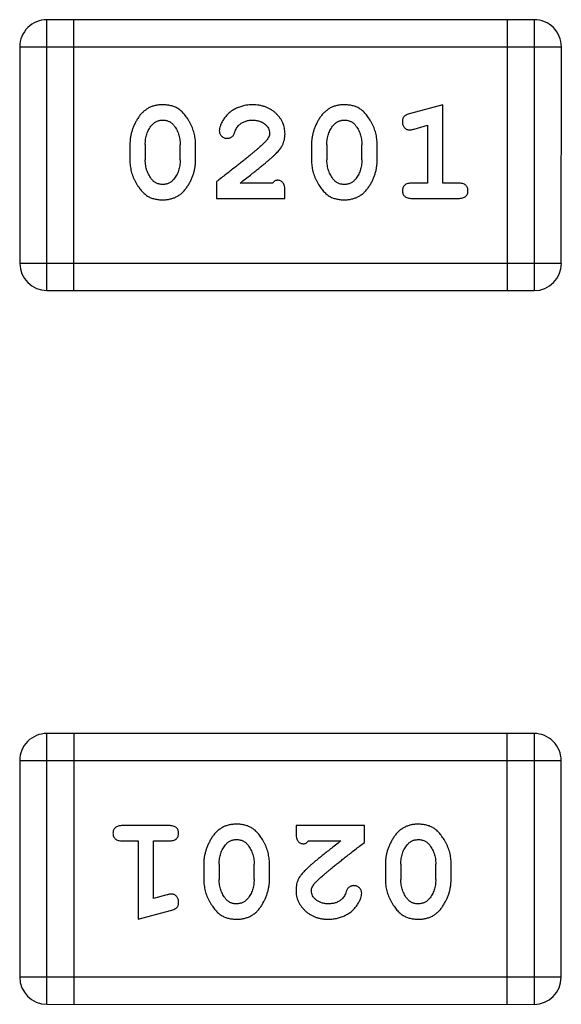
# Model space of a CAD drawing. Header units: millimetres. Extents: x 344 to 667, y 229 to 335.
# Tile 147 of 206: x 631.373 to 631.982, y 247.393 to 248.501. Entities that reach past the tile are written whole.
import ezdxf

# ---------------------------------------------------------------- set-up
doc = ezdxf.new("R2010")
doc.units = ezdxf.units.MM
doc.header["$LTSCALE"] = 0.5
doc.layers.get('0').update_dxf_attribs({"linetype": 'CONTINUOUS'})

msp = doc.modelspace()

# ---------------------------------------------------------------- linework, layer by layer
at = {"linetype": 'Continuous'}
for p, q in [((631.9519, 248.501), (631.4032, 248.501)), ((631.4032, 248.1962), (631.4032, 248.501)), ((631.4337, 248.1962), (631.4337, 248.501)), ((631.9214, 248.501), (631.9214, 248.1962)), ((631.9519, 248.501), (631.9519, 248.1962)), ((631.3728, 248.4705), (631.3727, 248.2267)), ((631.3728, 248.4705), (631.9824, 248.4705)), ((631.9823, 248.2266), (631.9824, 248.4705)), ((631.849, 248.4052), (631.8124, 248.3953)), ((631.849, 248.3171), (631.849, 248.4052)), ((631.8167, 248.3779), (631.8317, 248.3821)), ((631.8317, 248.3821), (631.8317, 248.3171)), ((631.4966, 248.3606), (631.4966, 248.3429)), ((631.5139, 248.3604), (631.5139, 248.3431)), ((631.5533, 248.3431), (631.5533, 248.3603)), ((631.5706, 248.3429), (631.5706, 248.3606)), ((631.7011, 248.3606), (631.7011, 248.3429)), ((631.7184, 248.3603), (631.7184, 248.3431)), ((631.7578, 248.3431), (631.7578, 248.3603)), ((631.7751, 248.3429), (631.7751, 248.3606)), ((631.5942, 248.3187), (631.5942, 248.2998)), ((631.6571, 248.3171), (631.6209, 248.3171)), ((631.8317, 248.3171), (631.8144, 248.3171)), ((631.8663, 248.3171), (631.849, 248.3171)), ((631.5942, 248.2998), (631.6712, 248.2998)), ((631.6712, 248.2998), (631.6712, 248.3077)), ((631.8144, 248.2998), (631.8663, 248.2998)), ((631.9823, 248.2266), (631.3727, 248.2267)), ((631.4032, 248.1962), (631.9519, 248.1962)), ((631.9517, 247.6974), (631.4031, 247.6975)), ((631.4031, 247.3927), (631.4031, 247.6975)), ((631.4336, 247.6975), (631.4335, 247.3927)), ((631.9212, 247.6974), (631.9212, 247.3926)), ((631.9517, 247.6974), (631.9517, 247.3926)), ((631.3726, 247.667), (631.9822, 247.667)), ((631.3726, 247.667), (631.3726, 247.4232)), ((631.9822, 247.4231), (631.9822, 247.667)), ((631.5405, 247.5938), (631.4886, 247.5938)), ((631.7608, 247.5938), (631.6837, 247.5938)), ((631.6837, 247.5938), (631.6837, 247.586)), ((631.7608, 247.5749), (631.7608, 247.5938)), ((631.4886, 247.5765), (631.5059, 247.5765)), ((631.5059, 247.5765), (631.5059, 247.4884)), ((631.5232, 247.5765), (631.5405, 247.5765)), ((631.5232, 247.5116), (631.5232, 247.5765)), ((631.6978, 247.5765), (631.734, 247.5765)), ((631.5798, 247.5508), (631.5798, 247.533)), ((631.5972, 247.5505), (631.5972, 247.5333)), ((631.6365, 247.5333), (631.6365, 247.5505)), ((631.6538, 247.533), (631.6538, 247.5508)), ((631.7844, 247.5508), (631.7844, 247.533)), ((631.8017, 247.5505), (631.8017, 247.5333)), ((631.841, 247.5333), (631.841, 247.5505)), ((631.8583, 247.533), (631.8583, 247.5508)), ((631.5382, 247.5157), (631.5232, 247.5116)), ((631.5059, 247.4884), (631.5425, 247.4983)), ((631.9822, 247.4231), (631.3726, 247.4232)), ((631.4031, 247.3927), (631.9517, 247.3926))]:
    msp.add_line(p, q, dxfattribs=at)
for centre, start, end in [((631.4032, 248.4705), 89.9951, 179.9951), ((631.9519, 248.4705), 359.9951, 89.9951), ((631.4032, 248.2267), 179.9951, 269.9951), ((631.9519, 248.2266), 269.9951, 359.9951), ((631.4031, 247.667), 89.9951, 179.9951), ((631.9517, 247.667), 359.9951, 89.9951), ((631.4031, 247.4232), 179.9951, 269.9951), ((631.9517, 247.4231), 269.9951, 359.9951)]:
    msp.add_arc(centre, 0.0305, start, end, dxfattribs=at)
for points, knots in [([(631.5334, 248.4052), (631.532, 248.4052), (631.5292, 248.4051), (631.5251, 248.4044), (631.5213, 248.4033), (631.5177, 248.4017), (631.5144, 248.3996), (631.5113, 248.3971), (631.5086, 248.3942), (631.5061, 248.3908), (631.5039, 248.3872), (631.502, 248.3835), (631.5003, 248.3798), (631.499, 248.376), (631.4979, 248.3722), (631.4972, 248.3684), (631.4967, 248.3645), (631.4967, 248.3619), (631.4966, 248.3606)], [0, 0, 0, 0, 0.06692, 0.130834, 0.19258, 0.252759, 0.312631, 0.373411, 0.436359, 0.501894, 0.568244, 0.632472, 0.69556, 0.757163, 0.818592, 0.878885, 0.939235, 1, 1, 1, 1]), ([(631.5706, 248.3606), (631.5706, 248.3617), (631.5705, 248.3638), (631.5702, 248.367), (631.5697, 248.3702), (631.569, 248.3733), (631.5681, 248.3763), (631.567, 248.3793), (631.5657, 248.3823), (631.5642, 248.3852), (631.5626, 248.3879), (631.561, 248.3905), (631.5593, 248.3928), (631.5576, 248.3949), (631.5559, 248.3967), (631.5542, 248.3984), (631.5525, 248.3998), (631.5501, 248.4014), (631.5469, 248.403), (631.5428, 248.4043), (631.5382, 248.4051), (631.5351, 248.4052), (631.5334, 248.4052)], [0, 0, 0, 0, 0.049855, 0.099516, 0.148482, 0.19758, 0.246804, 0.296268, 0.346517, 0.397047, 0.446826, 0.49336, 0.537801, 0.579207, 0.617974, 0.654833, 0.689171, 0.722088, 0.786392, 0.853518, 0.924186, 1, 1, 1, 1]), ([(631.6346, 248.4052), (631.6329, 248.4052), (631.6295, 248.4051), (631.6246, 248.4042), (631.6198, 248.4028), (631.6154, 248.4008), (631.6112, 248.3984), (631.6076, 248.3955), (631.6044, 248.3922), (631.6019, 248.3887), (631.5999, 248.3851), (631.5985, 248.3818), (631.5975, 248.3787), (631.5974, 248.3768), (631.5973, 248.3759)], [0, 0, 0, 0, 0.098286, 0.193983, 0.289056, 0.384352, 0.477435, 0.566197, 0.652355, 0.737986, 0.818188, 0.887401, 0.94802, 1, 1, 1, 1]), ([(631.6713, 248.3725), (631.6712, 248.3736), (631.6711, 248.3758), (631.6707, 248.379), (631.6699, 248.3821), (631.6687, 248.3851), (631.6673, 248.3879), (631.6655, 248.3907), (631.6634, 248.3932), (631.661, 248.3957), (631.6583, 248.3979), (631.6555, 248.3999), (631.6524, 248.4015), (631.6492, 248.4029), (631.6458, 248.4039), (631.6422, 248.4047), (631.6385, 248.4051), (631.6359, 248.4052), (631.6346, 248.4052)], [0, 0, 0, 0, 0.060981, 0.120256, 0.178148, 0.236115, 0.293993, 0.352864, 0.413358, 0.476056, 0.539296, 0.602396, 0.665116, 0.728325, 0.792919, 0.859317, 0.928302, 1, 1, 1, 1]), ([(631.7379, 248.4052), (631.7365, 248.4052), (631.7337, 248.4051), (631.7296, 248.4044), (631.7258, 248.4033), (631.7222, 248.4017), (631.7189, 248.3996), (631.7159, 248.3971), (631.7131, 248.3941), (631.7106, 248.3908), (631.7084, 248.3872), (631.7065, 248.3835), (631.7048, 248.3798), (631.7035, 248.376), (631.7024, 248.3722), (631.7017, 248.3684), (631.7012, 248.3645), (631.7012, 248.3619), (631.7011, 248.3606)], [0, 0, 0, 0, 0.06692, 0.130834, 0.19258, 0.252759, 0.312631, 0.373411, 0.436359, 0.501894, 0.568244, 0.632472, 0.69556, 0.757163, 0.818592, 0.878885, 0.939235, 1, 1, 1, 1]), ([(631.7751, 248.3606), (631.7751, 248.3617), (631.775, 248.3638), (631.7747, 248.367), (631.7742, 248.3701), (631.7735, 248.3732), (631.7726, 248.3763), (631.7715, 248.3793), (631.7702, 248.3823), (631.7687, 248.3852), (631.7671, 248.3879), (631.7655, 248.3904), (631.7638, 248.3928), (631.7621, 248.3949), (631.7604, 248.3967), (631.7587, 248.3984), (631.757, 248.3998), (631.7546, 248.4014), (631.7515, 248.403), (631.7473, 248.4043), (631.7427, 248.4051), (631.7396, 248.4052), (631.7379, 248.4052)], [0, 0, 0, 0, 0.049855, 0.099516, 0.148482, 0.19758, 0.246804, 0.296268, 0.346517, 0.397047, 0.446826, 0.49336, 0.537801, 0.579207, 0.617974, 0.654833, 0.689171, 0.722088, 0.786392, 0.853518, 0.924186, 1, 1, 1, 1]), ([(631.5212, 248.3821), (631.5216, 248.3826), (631.5224, 248.3835), (631.5237, 248.3847), (631.5251, 248.3857), (631.5267, 248.3865), (631.5283, 248.3872), (631.53, 248.3876), (631.5317, 248.3879), (631.5329, 248.3879), (631.5336, 248.3879)], [0, 0, 0, 0, 0.13042, 0.256046, 0.378133, 0.498725, 0.620452, 0.742761, 0.869406, 1, 1, 1, 1]), ([(631.5336, 248.3879), (631.5342, 248.3879), (631.5354, 248.3879), (631.5372, 248.3876), (631.5389, 248.3872), (631.5405, 248.3866), (631.542, 248.3859), (631.5433, 248.385), (631.5446, 248.3839), (631.5453, 248.3831), (631.5457, 248.3826)], [0, 0, 0, 0, 0.138115, 0.270177, 0.397547, 0.520057, 0.63869, 0.757499, 0.878226, 1, 1, 1, 1]), ([(631.6196, 248.3825), (631.6201, 248.383), (631.6211, 248.3838), (631.6227, 248.3849), (631.6245, 248.3858), (631.6263, 248.3866), (631.6282, 248.3872), (631.6302, 248.3876), (631.6323, 248.3879), (631.6337, 248.3879), (631.6345, 248.3879)], [0, 0, 0, 0, 0.121873, 0.243139, 0.363336, 0.485133, 0.607572, 0.734701, 0.864814, 1, 1, 1, 1]), ([(631.6345, 248.3879), (631.6359, 248.3879), (631.6386, 248.3878), (631.6424, 248.3869), (631.6458, 248.3856), (631.6486, 248.3836), (631.651, 248.3814), (631.6527, 248.3789), (631.6537, 248.3762), (631.6539, 248.3743), (631.654, 248.3734)], [0, 0, 0, 0, 0.156344, 0.299348, 0.4327, 0.561, 0.682299, 0.791883, 0.89611, 1, 1, 1, 1]), ([(631.7257, 248.3821), (631.7261, 248.3826), (631.7269, 248.3835), (631.7283, 248.3847), (631.7297, 248.3857), (631.7312, 248.3865), (631.7328, 248.3871), (631.7345, 248.3876), (631.7362, 248.3879), (631.7375, 248.3879), (631.7381, 248.3879)], [0, 0, 0, 0, 0.13042, 0.256046, 0.378133, 0.498725, 0.620452, 0.742761, 0.869406, 1, 1, 1, 1]), ([(631.7381, 248.3879), (631.7387, 248.3879), (631.7399, 248.3879), (631.7417, 248.3876), (631.7434, 248.3872), (631.745, 248.3866), (631.7465, 248.3859), (631.7479, 248.385), (631.7491, 248.3839), (631.7498, 248.383), (631.7502, 248.3826)], [0, 0, 0, 0, 0.138115, 0.270177, 0.397547, 0.520057, 0.63869, 0.757499, 0.878226, 1, 1, 1, 1]), ([(631.8124, 248.3953), (631.8116, 248.3951), (631.81, 248.3946), (631.8079, 248.3938), (631.8063, 248.3928), (631.8051, 248.3918), (631.8043, 248.3906), (631.8038, 248.3893), (631.8034, 248.3878), (631.8034, 248.3867), (631.8034, 248.3862)], [0, 0, 0, 0, 0.187321, 0.344927, 0.475328, 0.579604, 0.674244, 0.773631, 0.882025, 1, 1, 1, 1]), ([(631.5139, 248.3604), (631.514, 248.3614), (631.514, 248.3635), (631.5143, 248.3665), (631.5149, 248.3695), (631.5157, 248.3723), (631.5167, 248.375), (631.518, 248.3775), (631.5194, 248.3799), (631.5206, 248.3814), (631.5212, 248.3821)], [0, 0, 0, 0, 0.135446, 0.266257, 0.393419, 0.517936, 0.639137, 0.758785, 0.879345, 1, 1, 1, 1]), ([(631.5457, 248.3826), (631.5463, 248.3818), (631.5475, 248.3802), (631.549, 248.3777), (631.5504, 248.3751), (631.5514, 248.3723), (631.5523, 248.3695), (631.5528, 248.3665), (631.5532, 248.3635), (631.5532, 248.3614), (631.5533, 248.3603)], [0, 0, 0, 0, 0.125331, 0.248948, 0.371201, 0.494032, 0.616811, 0.742104, 0.868849, 1, 1, 1, 1]), ([(631.5973, 248.3759), (631.5974, 248.3754), (631.5974, 248.3743), (631.5979, 248.3727), (631.5988, 248.3713), (631.5999, 248.37), (631.6012, 248.3689), (631.6028, 248.3681), (631.6044, 248.3675), (631.6056, 248.3675), (631.6061, 248.3675)], [0, 0, 0, 0, 0.120856, 0.239483, 0.360995, 0.490166, 0.620982, 0.746416, 0.870253, 1, 1, 1, 1]), ([(631.6146, 248.374), (631.6149, 248.3749), (631.6155, 248.3766), (631.6167, 248.3789), (631.618, 248.3809), (631.6191, 248.382), (631.6196, 248.3825)], [0, 0, 0, 0, 0.285518, 0.544185, 0.781367, 1, 1, 1, 1]), ([(631.7184, 248.3603), (631.7185, 248.3614), (631.7185, 248.3635), (631.7188, 248.3665), (631.7194, 248.3695), (631.7202, 248.3723), (631.7212, 248.3749), (631.7225, 248.3775), (631.724, 248.3799), (631.7251, 248.3814), (631.7257, 248.3821)], [0, 0, 0, 0, 0.135446, 0.266257, 0.393419, 0.517936, 0.639137, 0.758785, 0.879345, 1, 1, 1, 1]), ([(631.7502, 248.3826), (631.7508, 248.3818), (631.752, 248.3802), (631.7536, 248.3777), (631.7549, 248.375), (631.7559, 248.3723), (631.7568, 248.3694), (631.7574, 248.3665), (631.7577, 248.3634), (631.7578, 248.3614), (631.7578, 248.3603)], [0, 0, 0, 0, 0.125331, 0.248948, 0.371201, 0.494032, 0.616811, 0.742104, 0.868849, 1, 1, 1, 1]), ([(631.8034, 248.3862), (631.8034, 248.3855), (631.8035, 248.3843), (631.8039, 248.3826), (631.8047, 248.381), (631.8057, 248.3796), (631.8069, 248.3784), (631.8083, 248.3775), (631.8097, 248.377), (631.8108, 248.3769), (631.8113, 248.3769)], [0, 0, 0, 0, 0.138815, 0.27042, 0.39836, 0.52875, 0.654955, 0.771147, 0.884581, 1, 1, 1, 1]), ([(631.8113, 248.3769), (631.8116, 248.3769), (631.8124, 248.377), (631.8136, 248.3772), (631.8151, 248.3775), (631.8161, 248.3778), (631.8167, 248.3779)], [0, 0, 0, 0, 0.183151, 0.413144, 0.682305, 1, 1, 1, 1]), ([(631.6061, 248.3675), (631.6066, 248.3675), (631.6076, 248.3675), (631.609, 248.3678), (631.6102, 248.3683), (631.6113, 248.369), (631.6124, 248.3698), (631.6132, 248.371), (631.614, 248.3724), (631.6144, 248.3735), (631.6146, 248.374)], [0, 0, 0, 0, 0.127347, 0.246131, 0.359406, 0.470543, 0.586092, 0.711469, 0.847022, 1, 1, 1, 1]), ([(631.654, 248.3734), (631.6539, 248.3726), (631.6538, 248.371), (631.6528, 248.3685), (631.6513, 248.3661), (631.6499, 248.3645), (631.6492, 248.3637)], [0, 0, 0, 0, 0.212836, 0.442809, 0.70317, 1, 1, 1, 1]), ([(631.6545, 248.3442), (631.6554, 248.3449), (631.6571, 248.3464), (631.6594, 248.3486), (631.6615, 248.3508), (631.6634, 248.3527), (631.665, 248.3546), (631.6664, 248.3564), (631.6675, 248.358), (631.6686, 248.3601), (631.6697, 248.3626), (631.6706, 248.3658), (631.6712, 248.3691), (631.6712, 248.3713), (631.6713, 248.3725)], [0, 0, 0, 0, 0.103002, 0.197728, 0.285279, 0.365235, 0.437224, 0.502446, 0.560545, 0.611446, 0.707576, 0.80349, 0.900532, 1, 1, 1, 1]), ([(631.6492, 248.3637), (631.6487, 248.3632), (631.6478, 248.3622), (631.6462, 248.3607), (631.6443, 248.359), (631.6421, 248.357), (631.6397, 248.3549), (631.6369, 248.3526), (631.6339, 248.3501), (631.6306, 248.3474), (631.627, 248.3444), (631.6232, 248.3413), (631.619, 248.338), (631.6146, 248.3346), (631.6099, 248.3309), (631.6049, 248.327), (631.5996, 248.3229), (631.596, 248.3201), (631.5942, 248.3187)], [0, 0, 0, 0, 0.026647, 0.057942, 0.094152, 0.134806, 0.180631, 0.231142, 0.286385, 0.346321, 0.411439, 0.481035, 0.555329, 0.634592, 0.718826, 0.807759, 0.901393, 1, 1, 1, 1]), ([(631.4966, 248.3429), (631.4966, 248.3418), (631.4967, 248.3397), (631.497, 248.3365), (631.4975, 248.3334), (631.4982, 248.3303), (631.499, 248.3272), (631.5002, 248.3242), (631.5014, 248.3213), (631.5029, 248.3184), (631.5045, 248.3157), (631.5061, 248.3131), (631.5078, 248.3108), (631.5094, 248.3087), (631.5111, 248.3068), (631.5128, 248.3052), (631.5145, 248.3037), (631.5169, 248.3021), (631.5201, 248.3005), (631.5243, 248.2992), (631.5288, 248.2984), (631.532, 248.2983), (631.5337, 248.2983)], [0, 0, 0, 0, 0.049886, 0.09882, 0.148132, 0.19689, 0.246038, 0.295176, 0.345305, 0.395692, 0.445312, 0.491875, 0.535813, 0.577009, 0.616081, 0.652689, 0.687585, 0.720206, 0.785062, 0.85223, 0.923759, 1, 1, 1, 1]), ([(631.5216, 248.3209), (631.521, 248.3216), (631.5197, 248.3232), (631.5182, 248.3258), (631.5169, 248.3284), (631.5158, 248.3312), (631.515, 248.334), (631.5144, 248.337), (631.514, 248.34), (631.514, 248.3421), (631.5139, 248.3431)], [0, 0, 0, 0, 0.124927, 0.248361, 0.370889, 0.492583, 0.61616, 0.741472, 0.869044, 1, 1, 1, 1]), ([(631.5337, 248.2983), (631.5351, 248.2983), (631.5379, 248.2984), (631.542, 248.2991), (631.5459, 248.3002), (631.5494, 248.3018), (631.5528, 248.3038), (631.5558, 248.3063), (631.5586, 248.3093), (631.5611, 248.3127), (631.5633, 248.3163), (631.5652, 248.3199), (631.5669, 248.3237), (631.5682, 248.3274), (631.5693, 248.3312), (631.57, 248.3351), (631.5705, 248.339), (631.5705, 248.3416), (631.5706, 248.3429)], [0, 0, 0, 0, 0.067217, 0.131051, 0.19272, 0.252824, 0.312745, 0.373449, 0.436041, 0.501494, 0.567761, 0.632087, 0.695096, 0.757109, 0.817993, 0.878657, 0.939311, 1, 1, 1, 1]), ([(631.5533, 248.3431), (631.5532, 248.3421), (631.5532, 248.34), (631.5529, 248.3369), (631.5523, 248.334), (631.5515, 248.3312), (631.5505, 248.3285), (631.5492, 248.326), (631.5478, 248.3236), (631.5466, 248.3221), (631.546, 248.3214)], [0, 0, 0, 0, 0.135449, 0.266263, 0.393429, 0.516942, 0.639128, 0.758779, 0.879341, 1, 1, 1, 1]), ([(631.6209, 248.3171), (631.6229, 248.3187), (631.6267, 248.3217), (631.6322, 248.326), (631.6372, 248.3299), (631.6416, 248.3335), (631.6456, 248.3367), (631.649, 248.3395), (631.6519, 248.342), (631.6537, 248.3435), (631.6545, 248.3442)], [0, 0, 0, 0, 0.176662, 0.337826, 0.484741, 0.617764, 0.73494, 0.837793, 0.926412, 1, 1, 1, 1]), ([(631.7011, 248.3429), (631.7012, 248.3418), (631.7012, 248.3397), (631.7015, 248.3365), (631.702, 248.3334), (631.7027, 248.3303), (631.7036, 248.3272), (631.7047, 248.3242), (631.7059, 248.3213), (631.7074, 248.3184), (631.709, 248.3156), (631.7106, 248.3131), (631.7123, 248.3108), (631.7139, 248.3087), (631.7156, 248.3068), (631.7173, 248.3051), (631.719, 248.3037), (631.7214, 248.3021), (631.7246, 248.3005), (631.7288, 248.2992), (631.7334, 248.2984), (631.7365, 248.2983), (631.7382, 248.2982)], [0, 0, 0, 0, 0.049886, 0.09882, 0.148132, 0.19689, 0.246038, 0.295176, 0.345305, 0.395692, 0.445312, 0.491875, 0.535813, 0.577009, 0.616081, 0.652689, 0.687585, 0.720206, 0.785062, 0.85223, 0.923759, 1, 1, 1, 1]), ([(631.7261, 248.3208), (631.7255, 248.3216), (631.7243, 248.3232), (631.7227, 248.3258), (631.7214, 248.3284), (631.7203, 248.3311), (631.7195, 248.334), (631.7189, 248.3369), (631.7185, 248.34), (631.7185, 248.3421), (631.7184, 248.3431)], [0, 0, 0, 0, 0.124927, 0.248361, 0.370889, 0.492583, 0.61616, 0.741472, 0.869044, 1, 1, 1, 1]), ([(631.7382, 248.2982), (631.7396, 248.2983), (631.7424, 248.2984), (631.7465, 248.2991), (631.7504, 248.3002), (631.7539, 248.3018), (631.7573, 248.3038), (631.7603, 248.3063), (631.7631, 248.3093), (631.7656, 248.3127), (631.7678, 248.3162), (631.7697, 248.3199), (631.7714, 248.3236), (631.7727, 248.3274), (631.7738, 248.3312), (631.7745, 248.3351), (631.775, 248.3389), (631.7751, 248.3415), (631.7751, 248.3429)], [0, 0, 0, 0, 0.067217, 0.131051, 0.19272, 0.252824, 0.312745, 0.373449, 0.436041, 0.501494, 0.567761, 0.632087, 0.695096, 0.757109, 0.817993, 0.878657, 0.939311, 1, 1, 1, 1]), ([(631.7578, 248.3431), (631.7577, 248.3421), (631.7577, 248.34), (631.7574, 248.3369), (631.7568, 248.334), (631.756, 248.3312), (631.755, 248.3285), (631.7537, 248.326), (631.7523, 248.3236), (631.7511, 248.3221), (631.7505, 248.3213)], [0, 0, 0, 0, 0.135449, 0.266263, 0.393429, 0.516942, 0.639128, 0.758779, 0.879341, 1, 1, 1, 1]), ([(631.5337, 248.3156), (631.5331, 248.3156), (631.5318, 248.3156), (631.53, 248.3159), (631.5283, 248.3163), (631.5267, 248.3169), (631.5253, 248.3176), (631.5239, 248.3185), (631.5227, 248.3196), (631.5219, 248.3204), (631.5216, 248.3209)], [0, 0, 0, 0, 0.139844, 0.271849, 0.399162, 0.521619, 0.6402, 0.758957, 0.87828, 1, 1, 1, 1]), ([(631.546, 248.3214), (631.5456, 248.3209), (631.5448, 248.32), (631.5435, 248.3188), (631.5421, 248.3178), (631.5406, 248.317), (631.539, 248.3163), (631.5373, 248.3159), (631.5355, 248.3156), (631.5343, 248.3156), (631.5337, 248.3156)], [0, 0, 0, 0, 0.129853, 0.25607, 0.380154, 0.49978, 0.62208, 0.743277, 0.868791, 1, 1, 1, 1]), ([(631.7382, 248.3155), (631.7376, 248.3156), (631.7363, 248.3156), (631.7345, 248.3158), (631.7328, 248.3162), (631.7313, 248.3168), (631.7298, 248.3176), (631.7284, 248.3185), (631.7272, 248.3196), (631.7265, 248.3204), (631.7261, 248.3208)], [0, 0, 0, 0, 0.139844, 0.271849, 0.399162, 0.521619, 0.6402, 0.758957, 0.87828, 1, 1, 1, 1]), ([(631.7505, 248.3213), (631.7501, 248.3209), (631.7493, 248.32), (631.748, 248.3188), (631.7466, 248.3178), (631.7451, 248.317), (631.7435, 248.3163), (631.7418, 248.3159), (631.7401, 248.3156), (631.7388, 248.3156), (631.7382, 248.3155)], [0, 0, 0, 0, 0.129853, 0.25607, 0.380154, 0.49978, 0.62208, 0.743277, 0.868791, 1, 1, 1, 1]), ([(631.6626, 248.3203), (631.6621, 248.3202), (631.6612, 248.3201), (631.6598, 248.3195), (631.6584, 248.3185), (631.6576, 248.3176), (631.6571, 248.3171)], [0, 0, 0, 0, 0.20611, 0.432681, 0.695597, 1, 1, 1, 1]), ([(631.6712, 248.3077), (631.6712, 248.3088), (631.6712, 248.3107), (631.6707, 248.3134), (631.6701, 248.3157), (631.669, 248.3174), (631.6677, 248.3187), (631.6662, 248.3196), (631.6645, 248.3202), (631.6632, 248.3202), (631.6626, 248.3203)], [0, 0, 0, 0, 0.1844, 0.34094, 0.473574, 0.586824, 0.690029, 0.789175, 0.890445, 1, 1, 1, 1]), ([(631.8144, 248.3171), (631.8135, 248.3171), (631.8118, 248.317), (631.8095, 248.3166), (631.8075, 248.3158), (631.806, 248.3148), (631.8048, 248.3134), (631.804, 248.3119), (631.8035, 248.3103), (631.8034, 248.3091), (631.8034, 248.3085)], [0, 0, 0, 0, 0.169102, 0.317658, 0.446239, 0.563118, 0.671828, 0.776546, 0.884858, 1, 1, 1, 1]), ([(631.8773, 248.3085), (631.8773, 248.3091), (631.8772, 248.3102), (631.8767, 248.3119), (631.8759, 248.3134), (631.8747, 248.3147), (631.8732, 248.3158), (631.8712, 248.3166), (631.8689, 248.317), (631.8672, 248.3171), (631.8663, 248.3171)], [0, 0, 0, 0, 0.11517, 0.223509, 0.328254, 0.438012, 0.553651, 0.682263, 0.830856, 1, 1, 1, 1]), ([(631.8034, 248.3085), (631.8034, 248.3079), (631.8035, 248.3067), (631.804, 248.305), (631.8048, 248.3035), (631.806, 248.3021), (631.8075, 248.3011), (631.8095, 248.3003), (631.8118, 248.2999), (631.8135, 248.2998), (631.8144, 248.2998)], [0, 0, 0, 0, 0.115051, 0.223278, 0.329269, 0.437893, 0.554681, 0.682591, 0.83103, 1, 1, 1, 1]), ([(631.8663, 248.2998), (631.8672, 248.2998), (631.8689, 248.2999), (631.8712, 248.3003), (631.8732, 248.301), (631.8747, 248.3021), (631.8759, 248.3035), (631.8767, 248.305), (631.8772, 248.3067), (631.8773, 248.3078), (631.8773, 248.3085)], [0, 0, 0, 0, 0.169012, 0.317488, 0.445429, 0.560977, 0.67065, 0.776666, 0.88492, 1, 1, 1, 1]), ([(631.4886, 247.5938), (631.4877, 247.5938), (631.486, 247.5938), (631.4837, 247.5933), (631.4817, 247.5926), (631.4802, 247.5915), (631.479, 247.5902), (631.4782, 247.5887), (631.4777, 247.587), (631.4776, 247.5858), (631.4776, 247.5852)], [0, 0, 0, 0, 0.169012, 0.317488, 0.445429, 0.560977, 0.67065, 0.776666, 0.88492, 1, 1, 1, 1]), ([(631.5515, 247.5852), (631.5515, 247.5858), (631.5514, 247.587), (631.5509, 247.5887), (631.5501, 247.5902), (631.549, 247.5915), (631.5474, 247.5926), (631.5454, 247.5933), (631.5431, 247.5938), (631.5414, 247.5938), (631.5405, 247.5938)], [0, 0, 0, 0, 0.115051, 0.223278, 0.329269, 0.437893, 0.554681, 0.682591, 0.83103, 1, 1, 1, 1]), ([(631.6167, 247.5954), (631.6153, 247.5954), (631.6125, 247.5953), (631.6084, 247.5946), (631.6046, 247.5935), (631.601, 247.5919), (631.5977, 247.5898), (631.5946, 247.5873), (631.5918, 247.5844), (631.5894, 247.581), (631.5872, 247.5774), (631.5852, 247.5737), (631.5836, 247.57), (631.5822, 247.5662), (631.5812, 247.5624), (631.5804, 247.5586), (631.5799, 247.5547), (631.5799, 247.5521), (631.5798, 247.5508)], [0, 0, 0, 0, 0.067217, 0.131051, 0.19272, 0.252824, 0.312745, 0.373449, 0.436041, 0.501494, 0.567761, 0.632087, 0.695096, 0.757109, 0.817993, 0.878657, 0.939311, 1, 1, 1, 1]), ([(631.6538, 247.5508), (631.6538, 247.5519), (631.6537, 247.554), (631.6534, 247.5572), (631.6529, 247.5603), (631.6522, 247.5634), (631.6514, 247.5664), (631.6502, 247.5694), (631.649, 247.5724), (631.6475, 247.5753), (631.6459, 247.578), (631.6443, 247.5806), (631.6427, 247.5829), (631.641, 247.585), (631.6393, 247.5868), (631.6376, 247.5885), (631.6359, 247.5899), (631.6335, 247.5915), (631.6303, 247.5931), (631.6261, 247.5944), (631.6216, 247.5953), (631.6184, 247.5954), (631.6167, 247.5954)], [0, 0, 0, 0, 0.049886, 0.09882, 0.148132, 0.19689, 0.246038, 0.295176, 0.345305, 0.395692, 0.445312, 0.491875, 0.535813, 0.577009, 0.616081, 0.652689, 0.687585, 0.720206, 0.785062, 0.85223, 0.923759, 1, 1, 1, 1]), ([(631.8213, 247.5954), (631.8198, 247.5954), (631.817, 247.5953), (631.8129, 247.5946), (631.8091, 247.5934), (631.8055, 247.5919), (631.8022, 247.5898), (631.7991, 247.5873), (631.7963, 247.5844), (631.7939, 247.581), (631.7917, 247.5774), (631.7897, 247.5737), (631.7881, 247.57), (631.7867, 247.5662), (631.7857, 247.5624), (631.7849, 247.5586), (631.7844, 247.5547), (631.7844, 247.5521), (631.7844, 247.5508)], [0, 0, 0, 0, 0.067217, 0.131051, 0.19272, 0.252824, 0.312745, 0.373449, 0.436041, 0.501494, 0.567761, 0.632087, 0.695096, 0.757109, 0.817993, 0.878657, 0.939311, 1, 1, 1, 1]), ([(631.8583, 247.5508), (631.8583, 247.5518), (631.8582, 247.554), (631.8579, 247.5572), (631.8575, 247.5603), (631.8568, 247.5634), (631.8559, 247.5664), (631.8547, 247.5694), (631.8535, 247.5724), (631.852, 247.5753), (631.8504, 247.578), (631.8488, 247.5805), (631.8472, 247.5828), (631.8455, 247.585), (631.8438, 247.5868), (631.8421, 247.5885), (631.8404, 247.5899), (631.838, 247.5915), (631.8348, 247.5931), (631.8307, 247.5944), (631.8261, 247.5952), (631.8229, 247.5953), (631.8213, 247.5954)], [0, 0, 0, 0, 0.049886, 0.09882, 0.148132, 0.19689, 0.246038, 0.295176, 0.345305, 0.395692, 0.445312, 0.491875, 0.535813, 0.577009, 0.616081, 0.652689, 0.687585, 0.720206, 0.785062, 0.85223, 0.923759, 1, 1, 1, 1]), ([(631.4776, 247.5852), (631.4776, 247.5846), (631.4777, 247.5834), (631.4782, 247.5817), (631.479, 247.5802), (631.4802, 247.5789), (631.4817, 247.5778), (631.4837, 247.5771), (631.486, 247.5766), (631.4877, 247.5766), (631.4886, 247.5765)], [0, 0, 0, 0, 0.11517, 0.223509, 0.328254, 0.438012, 0.553651, 0.682263, 0.830856, 1, 1, 1, 1]), ([(631.5405, 247.5765), (631.5414, 247.5766), (631.5431, 247.5766), (631.5454, 247.5771), (631.5474, 247.5778), (631.549, 247.5789), (631.5501, 247.5802), (631.5509, 247.5817), (631.5514, 247.5834), (631.5515, 247.5846), (631.5515, 247.5852)], [0, 0, 0, 0, 0.169102, 0.317658, 0.446239, 0.563118, 0.671828, 0.776546, 0.884858, 1, 1, 1, 1]), ([(631.6044, 247.5723), (631.6048, 247.5728), (631.6056, 247.5737), (631.6069, 247.5749), (631.6084, 247.5759), (631.6099, 247.5767), (631.6114, 247.5773), (631.6131, 247.5778), (631.6149, 247.578), (631.6161, 247.5781), (631.6167, 247.5781)], [0, 0, 0, 0, 0.129853, 0.25607, 0.380154, 0.49978, 0.62208, 0.743277, 0.868791, 1, 1, 1, 1]), ([(631.6167, 247.5781), (631.6173, 247.5781), (631.6186, 247.5781), (631.6204, 247.5778), (631.6221, 247.5774), (631.6237, 247.5768), (631.6251, 247.5761), (631.6265, 247.5752), (631.6277, 247.5741), (631.6285, 247.5732), (631.6288, 247.5728)], [0, 0, 0, 0, 0.139844, 0.271849, 0.399162, 0.521619, 0.6402, 0.758957, 0.87828, 1, 1, 1, 1]), ([(631.6837, 247.586), (631.6837, 247.5849), (631.6837, 247.5829), (631.6842, 247.5802), (631.6848, 247.578), (631.6859, 247.5762), (631.6872, 247.5749), (631.6888, 247.574), (631.6905, 247.5735), (631.6917, 247.5734), (631.6923, 247.5734)], [0, 0, 0, 0, 0.1844, 0.34094, 0.473574, 0.586824, 0.690029, 0.789175, 0.890445, 1, 1, 1, 1]), ([(631.8089, 247.5723), (631.8093, 247.5727), (631.8101, 247.5737), (631.8114, 247.5748), (631.8129, 247.5758), (631.8144, 247.5767), (631.816, 247.5773), (631.8176, 247.5777), (631.8194, 247.578), (631.8206, 247.5781), (631.8212, 247.5781)], [0, 0, 0, 0, 0.129853, 0.25607, 0.380154, 0.49978, 0.62208, 0.743277, 0.868791, 1, 1, 1, 1]), ([(631.8212, 247.5781), (631.8218, 247.5781), (631.8231, 247.5781), (631.8249, 247.5778), (631.8266, 247.5774), (631.8282, 247.5768), (631.8297, 247.576), (631.831, 247.5751), (631.8323, 247.574), (631.833, 247.5732), (631.8334, 247.5728)], [0, 0, 0, 0, 0.139844, 0.271849, 0.399162, 0.521619, 0.6402, 0.758957, 0.87828, 1, 1, 1, 1]), ([(631.5972, 247.5505), (631.5972, 247.5516), (631.5972, 247.5537), (631.5976, 247.5567), (631.5981, 247.5597), (631.5989, 247.5624), (631.5999, 247.5651), (631.6012, 247.5677), (631.6027, 247.5701), (631.6038, 247.5716), (631.6044, 247.5723)], [0, 0, 0, 0, 0.135449, 0.266263, 0.393429, 0.516942, 0.639128, 0.758779, 0.879341, 1, 1, 1, 1]), ([(631.6288, 247.5728), (631.6295, 247.572), (631.6307, 247.5705), (631.6322, 247.5679), (631.6336, 247.5653), (631.6346, 247.5625), (631.6354, 247.5597), (631.6361, 247.5567), (631.6364, 247.5536), (631.6365, 247.5516), (631.6365, 247.5505)], [0, 0, 0, 0, 0.124927, 0.248361, 0.370889, 0.492583, 0.61616, 0.741472, 0.869044, 1, 1, 1, 1]), ([(631.6923, 247.5734), (631.6928, 247.5734), (631.6937, 247.5735), (631.6951, 247.5742), (631.6965, 247.5752), (631.6974, 247.576), (631.6978, 247.5765)], [0, 0, 0, 0, 0.20611, 0.432681, 0.695597, 1, 1, 1, 1]), ([(631.734, 247.5765), (631.732, 247.575), (631.7282, 247.572), (631.7227, 247.5676), (631.7178, 247.5637), (631.7133, 247.5601), (631.7093, 247.557), (631.7059, 247.5541), (631.703, 247.5517), (631.7012, 247.5502), (631.7004, 247.5495)], [0, 0, 0, 0, 0.176662, 0.337826, 0.484741, 0.617764, 0.73494, 0.837793, 0.926412, 1, 1, 1, 1]), ([(631.7057, 247.53), (631.7062, 247.5304), (631.7071, 247.5314), (631.7088, 247.533), (631.7106, 247.5347), (631.7128, 247.5366), (631.7153, 247.5387), (631.718, 247.5411), (631.721, 247.5436), (631.7243, 247.5463), (631.7279, 247.5492), (631.7318, 247.5523), (631.7359, 247.5556), (631.7403, 247.5591), (631.745, 247.5628), (631.75, 247.5667), (631.7553, 247.5707), (631.7589, 247.5735), (631.7608, 247.5749)], [0, 0, 0, 0, 0.026647, 0.057942, 0.094152, 0.134806, 0.180631, 0.231142, 0.286385, 0.346321, 0.411439, 0.481035, 0.555329, 0.634592, 0.718826, 0.807759, 0.901393, 1, 1, 1, 1]), ([(631.8017, 247.5505), (631.8017, 247.5516), (631.8017, 247.5536), (631.8021, 247.5567), (631.8026, 247.5596), (631.8035, 247.5624), (631.8044, 247.5651), (631.8057, 247.5676), (631.8072, 247.5701), (631.8083, 247.5715), (631.8089, 247.5723)], [0, 0, 0, 0, 0.135449, 0.266263, 0.393429, 0.516942, 0.639128, 0.758779, 0.879341, 1, 1, 1, 1]), ([(631.8334, 247.5728), (631.834, 247.572), (631.8352, 247.5704), (631.8367, 247.5679), (631.8381, 247.5653), (631.8391, 247.5625), (631.84, 247.5596), (631.8406, 247.5567), (631.8409, 247.5536), (631.841, 247.5516), (631.841, 247.5505)], [0, 0, 0, 0, 0.124927, 0.248361, 0.370889, 0.492583, 0.61616, 0.741472, 0.869044, 1, 1, 1, 1]), ([(631.7004, 247.5495), (631.6996, 247.5487), (631.6979, 247.5472), (631.6955, 247.545), (631.6934, 247.5429), (631.6915, 247.5409), (631.6899, 247.539), (631.6886, 247.5373), (631.6874, 247.5356), (631.6863, 247.5336), (631.6852, 247.531), (631.6843, 247.5279), (631.6838, 247.5246), (631.6837, 247.5223), (631.6837, 247.5212)], [0, 0, 0, 0, 0.103002, 0.197728, 0.285279, 0.365235, 0.437224, 0.502446, 0.560545, 0.611446, 0.707576, 0.80349, 0.900532, 1, 1, 1, 1]), ([(631.5798, 247.533), (631.5799, 247.532), (631.5799, 247.5298), (631.5802, 247.5266), (631.5807, 247.5235), (631.5814, 247.5204), (631.5823, 247.5174), (631.5834, 247.5143), (631.5847, 247.5114), (631.5862, 247.5085), (631.5878, 247.5058), (631.5895, 247.5032), (631.5911, 247.5009), (631.5928, 247.4988), (631.5945, 247.4969), (631.5962, 247.4953), (631.5979, 247.4939), (631.6003, 247.4923), (631.6035, 247.4907), (631.6076, 247.4894), (631.6122, 247.4886), (631.6154, 247.4885), (631.617, 247.4884)], [0, 0, 0, 0, 0.049855, 0.099516, 0.148482, 0.19758, 0.246804, 0.296268, 0.346517, 0.397047, 0.446826, 0.49336, 0.537801, 0.579207, 0.617974, 0.654833, 0.689171, 0.722088, 0.786392, 0.853518, 0.924186, 1, 1, 1, 1]), ([(631.6047, 247.511), (631.6041, 247.5118), (631.6029, 247.5134), (631.6014, 247.516), (631.6001, 247.5186), (631.599, 247.5214), (631.5982, 247.5242), (631.5976, 247.5272), (631.5972, 247.5302), (631.5972, 247.5323), (631.5972, 247.5333)], [0, 0, 0, 0, 0.125331, 0.248948, 0.371201, 0.494032, 0.616811, 0.742104, 0.868849, 1, 1, 1, 1]), ([(631.617, 247.4884), (631.6184, 247.4885), (631.6212, 247.4885), (631.6253, 247.4893), (631.6292, 247.4904), (631.6327, 247.492), (631.636, 247.494), (631.6391, 247.4965), (631.6419, 247.4995), (631.6443, 247.5029), (631.6465, 247.5065), (631.6485, 247.5102), (631.6501, 247.5139), (631.6514, 247.5176), (631.6525, 247.5214), (631.6532, 247.5253), (631.6537, 247.5291), (631.6538, 247.5317), (631.6538, 247.533)], [0, 0, 0, 0, 0.06692, 0.130834, 0.19258, 0.252759, 0.312631, 0.373411, 0.436359, 0.501894, 0.568244, 0.632472, 0.69556, 0.757163, 0.818592, 0.878885, 0.939235, 1, 1, 1, 1]), ([(631.6365, 247.5333), (631.6365, 247.5323), (631.6364, 247.5302), (631.6361, 247.5271), (631.6355, 247.5242), (631.6347, 247.5214), (631.6337, 247.5187), (631.6324, 247.5162), (631.631, 247.5138), (631.6298, 247.5123), (631.6292, 247.5115)], [0, 0, 0, 0, 0.135446, 0.266257, 0.393419, 0.517936, 0.639137, 0.758785, 0.879345, 1, 1, 1, 1]), ([(631.701, 247.5203), (631.701, 247.521), (631.7012, 247.5227), (631.7021, 247.5251), (631.7037, 247.5276), (631.705, 247.5291), (631.7057, 247.53)], [0, 0, 0, 0, 0.212836, 0.442809, 0.70317, 1, 1, 1, 1]), ([(631.7488, 247.5262), (631.7483, 247.5262), (631.7473, 247.5261), (631.746, 247.5258), (631.7447, 247.5254), (631.7436, 247.5247), (631.7426, 247.5238), (631.7417, 247.5226), (631.7409, 247.5212), (631.7405, 247.5202), (631.7403, 247.5196)], [0, 0, 0, 0, 0.127347, 0.246131, 0.359406, 0.470543, 0.586092, 0.711469, 0.847022, 1, 1, 1, 1]), ([(631.7576, 247.5177), (631.7576, 247.5183), (631.7575, 247.5194), (631.757, 247.5209), (631.7562, 247.5224), (631.755, 247.5237), (631.7537, 247.5248), (631.7522, 247.5256), (631.7505, 247.5261), (631.7494, 247.5262), (631.7488, 247.5262)], [0, 0, 0, 0, 0.120856, 0.239483, 0.360995, 0.490166, 0.620982, 0.746416, 0.870253, 1, 1, 1, 1]), ([(631.7844, 247.533), (631.7844, 247.532), (631.7844, 247.5298), (631.7847, 247.5266), (631.7852, 247.5235), (631.7859, 247.5204), (631.7868, 247.5173), (631.7879, 247.5143), (631.7892, 247.5114), (631.7907, 247.5085), (631.7923, 247.5057), (631.794, 247.5032), (631.7956, 247.5009), (631.7973, 247.4988), (631.799, 247.4969), (631.8007, 247.4953), (631.8024, 247.4938), (631.8048, 247.4923), (631.808, 247.4907), (631.8122, 247.4894), (631.8167, 247.4886), (631.8199, 247.4885), (631.8215, 247.4884)], [0, 0, 0, 0, 0.049855, 0.099516, 0.148482, 0.19758, 0.246804, 0.296268, 0.346517, 0.397047, 0.446826, 0.49336, 0.537801, 0.579207, 0.617974, 0.654833, 0.689171, 0.722088, 0.786392, 0.853518, 0.924186, 1, 1, 1, 1]), ([(631.8092, 247.511), (631.8086, 247.5118), (631.8074, 247.5134), (631.8059, 247.5159), (631.8046, 247.5186), (631.8035, 247.5213), (631.8027, 247.5242), (631.8021, 247.5271), (631.8017, 247.5302), (631.8017, 247.5323), (631.8017, 247.5333)], [0, 0, 0, 0, 0.125331, 0.248948, 0.371201, 0.494032, 0.616811, 0.742104, 0.868849, 1, 1, 1, 1]), ([(631.8215, 247.4884), (631.8229, 247.4885), (631.8257, 247.4885), (631.8298, 247.4892), (631.8337, 247.4904), (631.8372, 247.4919), (631.8405, 247.494), (631.8436, 247.4965), (631.8464, 247.4995), (631.8488, 247.5029), (631.851, 247.5065), (631.853, 247.5102), (631.8546, 247.5139), (631.856, 247.5176), (631.857, 247.5214), (631.8578, 247.5253), (631.8582, 247.5291), (631.8583, 247.5317), (631.8583, 247.533)], [0, 0, 0, 0, 0.06692, 0.130834, 0.19258, 0.252759, 0.312631, 0.373411, 0.436359, 0.501894, 0.568244, 0.632472, 0.69556, 0.757163, 0.818592, 0.878885, 0.939235, 1, 1, 1, 1]), ([(631.841, 247.5333), (631.841, 247.5322), (631.8409, 247.5302), (631.8406, 247.5271), (631.84, 247.5242), (631.8392, 247.5214), (631.8382, 247.5187), (631.8369, 247.5162), (631.8355, 247.5137), (631.8343, 247.5123), (631.8337, 247.5115)], [0, 0, 0, 0, 0.135446, 0.266257, 0.393419, 0.517936, 0.639137, 0.758785, 0.879345, 1, 1, 1, 1]), ([(631.5436, 247.5168), (631.5433, 247.5167), (631.5425, 247.5167), (631.5413, 247.5165), (631.5398, 247.5162), (631.5388, 247.5159), (631.5382, 247.5157)], [0, 0, 0, 0, 0.183151, 0.413144, 0.682305, 1, 1, 1, 1]), ([(631.5515, 247.5075), (631.5515, 247.5081), (631.5515, 247.5093), (631.551, 247.5111), (631.5503, 247.5127), (631.5492, 247.5141), (631.548, 247.5153), (631.5467, 247.5161), (631.5452, 247.5167), (631.5442, 247.5167), (631.5436, 247.5168)], [0, 0, 0, 0, 0.138815, 0.27042, 0.39836, 0.52875, 0.654955, 0.771147, 0.884581, 1, 1, 1, 1]), ([(631.6292, 247.5115), (631.6288, 247.5111), (631.628, 247.5102), (631.6267, 247.509), (631.6253, 247.508), (631.6238, 247.5072), (631.6222, 247.5065), (631.6205, 247.5061), (631.6187, 247.5058), (631.6175, 247.5058), (631.6169, 247.5057)], [0, 0, 0, 0, 0.13042, 0.256046, 0.378133, 0.498725, 0.620452, 0.742761, 0.869406, 1, 1, 1, 1]), ([(631.6837, 247.5212), (631.6837, 247.5201), (631.6838, 247.5179), (631.6842, 247.5146), (631.6851, 247.5115), (631.6862, 247.5086), (631.6877, 247.5057), (631.6894, 247.503), (631.6916, 247.5004), (631.6939, 247.498), (631.6966, 247.4957), (631.6994, 247.4938), (631.7025, 247.4921), (631.7057, 247.4907), (631.7091, 247.4897), (631.7127, 247.4889), (631.7165, 247.4885), (631.719, 247.4885), (631.7203, 247.4884)], [0, 0, 0, 0, 0.060981, 0.120256, 0.178148, 0.236115, 0.293993, 0.352864, 0.413358, 0.476056, 0.539296, 0.602396, 0.665116, 0.728325, 0.792919, 0.859317, 0.928302, 1, 1, 1, 1]), ([(631.7205, 247.5057), (631.7191, 247.5058), (631.7164, 247.5059), (631.7126, 247.5067), (631.7092, 247.5081), (631.7063, 247.51), (631.704, 247.5123), (631.7022, 247.5147), (631.7012, 247.5175), (631.7011, 247.5193), (631.701, 247.5203)], [0, 0, 0, 0, 0.156344, 0.299348, 0.4327, 0.561, 0.682299, 0.791883, 0.89611, 1, 1, 1, 1]), ([(631.7203, 247.4884), (631.722, 247.4885), (631.7254, 247.4886), (631.7303, 247.4895), (631.7351, 247.4909), (631.7396, 247.4929), (631.7437, 247.4953), (631.7474, 247.4982), (631.7505, 247.5014), (631.753, 247.505), (631.755, 247.5086), (631.7565, 247.5119), (631.7574, 247.5149), (631.7575, 247.5168), (631.7576, 247.5177)], [0, 0, 0, 0, 0.098286, 0.193983, 0.289056, 0.384352, 0.477435, 0.566197, 0.652355, 0.737986, 0.818188, 0.887401, 0.94802, 1, 1, 1, 1]), ([(631.7403, 247.5196), (631.74, 247.5187), (631.7394, 247.517), (631.7382, 247.5147), (631.7369, 247.5127), (631.7359, 247.5116), (631.7353, 247.5111)], [0, 0, 0, 0, 0.285518, 0.544185, 0.781367, 1, 1, 1, 1]), ([(631.8337, 247.5115), (631.8333, 247.5111), (631.8325, 247.5102), (631.8312, 247.509), (631.8298, 247.5079), (631.8283, 247.5071), (631.8267, 247.5065), (631.825, 247.5061), (631.8232, 247.5058), (631.822, 247.5057), (631.8214, 247.5057)], [0, 0, 0, 0, 0.13042, 0.256046, 0.378133, 0.498725, 0.620452, 0.742761, 0.869406, 1, 1, 1, 1]), ([(631.5425, 247.4983), (631.5433, 247.4986), (631.5449, 247.499), (631.547, 247.4999), (631.5486, 247.5008), (631.5498, 247.5018), (631.5506, 247.503), (631.5511, 247.5043), (631.5515, 247.5059), (631.5515, 247.5069), (631.5515, 247.5075)], [0, 0, 0, 0, 0.187321, 0.344927, 0.475328, 0.579604, 0.674244, 0.773631, 0.882025, 1, 1, 1, 1]), ([(631.6169, 247.5057), (631.6162, 247.5057), (631.615, 247.5058), (631.6132, 247.506), (631.6115, 247.5064), (631.6099, 247.507), (631.6084, 247.5078), (631.6071, 247.5087), (631.6058, 247.5098), (631.6051, 247.5106), (631.6047, 247.511)], [0, 0, 0, 0, 0.138115, 0.270177, 0.397547, 0.520057, 0.63869, 0.757499, 0.878226, 1, 1, 1, 1]), ([(631.7353, 247.5111), (631.7348, 247.5107), (631.7338, 247.5098), (631.7322, 247.5087), (631.7305, 247.5078), (631.7287, 247.507), (631.7267, 247.5064), (631.7247, 247.5061), (631.7226, 247.5058), (631.7212, 247.5057), (631.7205, 247.5057)], [0, 0, 0, 0, 0.121873, 0.243139, 0.363336, 0.485133, 0.607572, 0.734701, 0.864814, 1, 1, 1, 1]), ([(631.8214, 247.5057), (631.8207, 247.5057), (631.8195, 247.5058), (631.8177, 247.506), (631.816, 247.5064), (631.8144, 247.507), (631.813, 247.5078), (631.8116, 247.5087), (631.8103, 247.5098), (631.8096, 247.5106), (631.8092, 247.511)], [0, 0, 0, 0, 0.138115, 0.270177, 0.397547, 0.520057, 0.63869, 0.757499, 0.878226, 1, 1, 1, 1])]:
    msp.add_open_spline(points, degree=3, knots=knots, dxfattribs=at)

doc.saveas('drawing.dxf')
